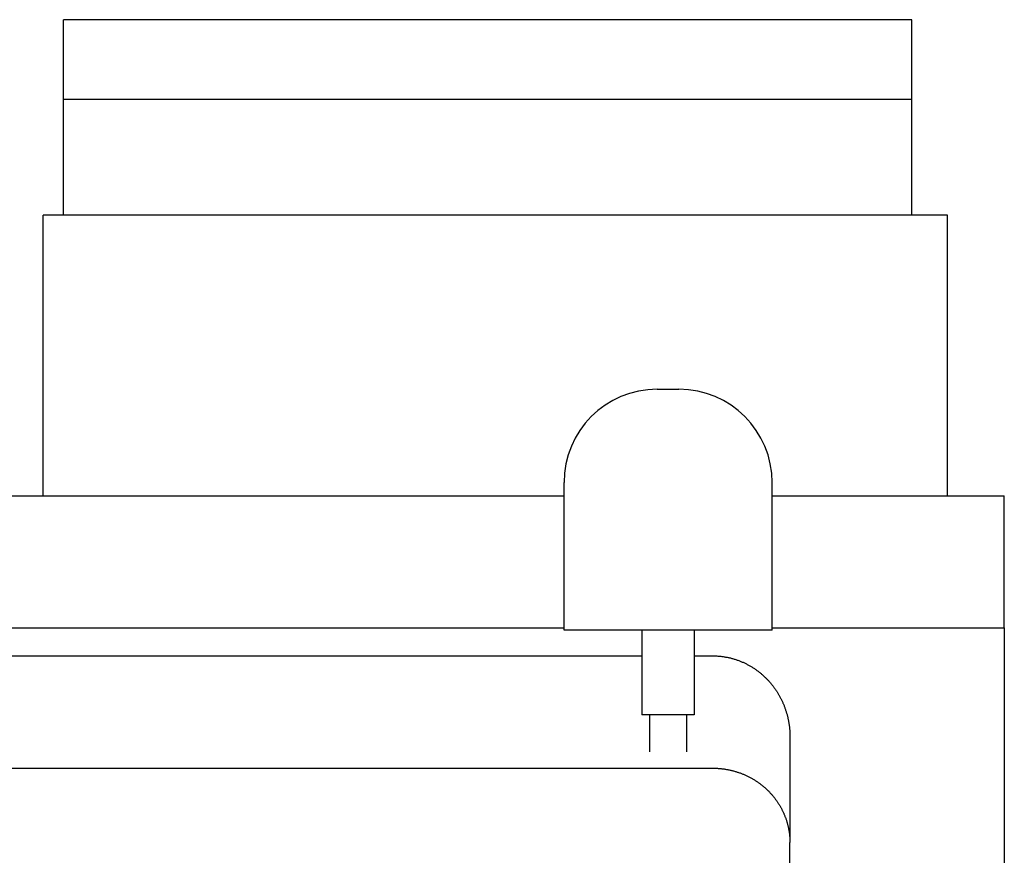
# Model space of a CAD drawing. Extents: x 17270 to 64146, y 4475 to 40036.
# Tile 19 of 53: x 23303 to 23942, y 7919 to 8461. Entities that reach past the tile are written whole.
import ezdxf

# ---------------------------------------------------------------- set-up
doc = ezdxf.new("R2010")
doc.units = 0
doc.layers.get('0').update_dxf_attribs({"linetype": 'CONTINUOUS'})

msp = doc.modelspace()

# ---------------------------------------------------------------- linework, layer by layer
at = {"color": 104, "linetype": 'Continuous'}
for p, q in [((23331.54, 8409.03), (23331.54, 8460.73)), ((23881.54, 8460.73), (23331.54, 8460.73)), ((23881.54, 8409.03), (23881.54, 8460.73)), ((23331.54, 8334.03), (23331.54, 8409.03)), ((23881.54, 8409.03), (23331.54, 8409.03)), ((23881.54, 8334.03), (23881.54, 8409.03)), ((23318.34, 8152.03), (23318.34, 8334.03)), ((23331.54, 8334.03), (23318.34, 8334.03)), ((23881.54, 8334.03), (23331.54, 8334.03)), ((23904.64, 8334.03), (23881.54, 8334.03)), ((23904.64, 8152.03), (23904.64, 8334.03)), ((23716.54, 8221.14), (23730.54, 8221.14)), ((23656.04, 8065.03), (23656.04, 8160.64)), ((23791.04, 8065.03), (23791.04, 8160.64)), ((22969.54, 8152.03), (23656.04, 8152.03)), ((23791.04, 8152.03), (23941.54, 8152.03)), ((23941.54, 8066.53), (23941.54, 8152.03)), ((22969.54, 8066.53), (23656.04, 8066.53)), ((23664.31, 8065.03), (23656.04, 8065.03)), ((23791.04, 8065.03), (23664.31, 8065.03)), ((23706.54, 8065.03), (23706.54, 8010.03)), ((23740.54, 8065.03), (23740.54, 8010.03)), ((23791.04, 8066.53), (23941.54, 8066.53)), ((23941.54, 8066.53), (23941.54, 7910.75)), ((21162.34, 8048.33), (23706.54, 8048.33)), ((23740.54, 8048.33), (23752.54, 8048.33)), ((23740.54, 8010.03), (23706.54, 8010.03)), ((23711.54, 8010.03), (23711.54, 7986.03)), ((23735.54, 8010.03), (23735.54, 7986.03)), ((23802.54, 7996.01), (23802.54, 7927.29)), ((21162.34, 7975.53), (23752.54, 7975.53)), ((23802.54, 7118.01), (23802.54, 7927.29))]:
    msp.add_line(p, q, dxfattribs=at)
for centre, start, end in [((23716.54, 8160.64), 90, 180), ((23730.54, 8160.64), 0, 90)]:
    msp.add_arc(centre, 60.5, start, end, dxfattribs=at)
for points, knots in [([(23752.54, 8048.33), (23752.89, 8048.33), (23753.59, 8048.32), (23754.64, 8048.29), (23755.68, 8048.23), (23756.72, 8048.15), (23757.76, 8048.05), (23758.8, 8047.92), (23759.83, 8047.78), (23760.86, 8047.61), (23761.88, 8047.42), (23762.89, 8047.2), (23763.9, 8046.97), (23764.9, 8046.71), (23765.89, 8046.44), (23766.88, 8046.14), (23767.85, 8045.82), (23768.82, 8045.49), (23769.77, 8045.13), (23770.72, 8044.76), (23771.65, 8044.36), (23772.58, 8043.95), (23773.49, 8043.53), (23774.39, 8043.08), (23775.27, 8042.62), (23776.15, 8042.14), (23777.01, 8041.64), (23777.86, 8041.13), (23778.69, 8040.61), (23779.52, 8040.07), (23780.32, 8039.52), (23781.12, 8038.95), (23781.9, 8038.37), (23782.67, 8037.78), (23783.42, 8037.17), (23784.15, 8036.55), (23784.88, 8035.93), (23785.59, 8035.28), (23786.28, 8034.63), (23786.96, 8033.97), (23787.62, 8033.3), (23788.27, 8032.62), (23788.91, 8031.92), (23789.53, 8031.22), (23790.14, 8030.51), (23790.73, 8029.79), (23791.31, 8029.07), (23791.87, 8028.33), (23792.41, 8027.59), (23792.95, 8026.84), (23793.47, 8026.08), (23793.97, 8025.32), (23794.46, 8024.55), (23794.93, 8023.77), (23795.39, 8022.99), (23795.83, 8022.2), (23796.26, 8021.4), (23796.68, 8020.61), (23797.08, 8019.8), (23797.47, 8018.99), (23797.84, 8018.18), (23798.2, 8017.36), (23798.54, 8016.54), (23798.87, 8015.71), (23799.18, 8014.88), (23799.48, 8014.05), (23799.77, 8013.21), (23800.04, 8012.37), (23800.3, 8011.52), (23800.54, 8010.68), (23800.77, 8009.83), (23800.99, 8008.98), (23801.19, 8008.12), (23801.38, 8007.27), (23801.55, 8006.41), (23801.71, 8005.55), (23801.86, 8004.69), (23801.99, 8003.82), (23802.1, 8002.96), (23802.21, 8002.09), (23802.3, 8001.23), (23802.37, 8000.36), (23802.44, 7999.49), (23802.48, 7998.62), (23802.52, 7997.75), (23802.54, 7996.88), (23802.54, 7996.3), (23802.54, 7996.01)], [0, 0, 0, 0, 1.04677, 2.093298, 3.13935, 4.184701, 5.229135, 6.272447, 7.314437, 8.354912, 9.393689, 10.430591, 11.465446, 12.49809, 13.528369, 14.556131, 15.581234, 16.603547, 17.622959, 18.639376, 19.652712, 20.662886, 21.669827, 22.673471, 23.673758, 24.67064, 25.664071, 26.654016, 27.640446, 28.623339, 29.602682, 30.57847, 31.550708, 32.519409, 33.484602, 34.446346, 35.404707, 36.359749, 37.311535, 38.260127, 39.205585, 40.14797, 41.087341, 42.023757, 42.957275, 43.887952, 44.815847, 45.741017, 46.663517, 47.583404, 48.500737, 49.415571, 50.327963, 51.237973, 52.145658, 53.051077, 53.95429, 54.855358, 55.754342, 56.651307, 57.546315, 58.439434, 59.330731, 60.220275, 61.108138, 61.994394, 62.879118, 63.762388, 64.644287, 65.524893, 66.404286, 67.282542, 68.159738, 69.035946, 69.911241, 70.785694, 71.659376, 72.532359, 73.404712, 74.276506, 75.147812, 76.018698, 76.889236, 77.759496, 78.629554, 79.499496, 80.369354, 80.369354, 80.369354, 80.369354]), ([(23752.54, 7975.53), (23752.87, 7975.53), (23753.52, 7975.53), (23754.5, 7975.5), (23755.48, 7975.45), (23756.46, 7975.39), (23757.43, 7975.3), (23758.41, 7975.2), (23759.37, 7975.08), (23760.34, 7974.94), (23761.3, 7974.79), (23762.26, 7974.61), (23763.22, 7974.42), (23764.17, 7974.21), (23765.11, 7973.99), (23766.05, 7973.74), (23766.98, 7973.48), (23767.9, 7973.2), (23768.82, 7972.91), (23769.73, 7972.59), (23770.63, 7972.27), (23771.53, 7971.92), (23772.42, 7971.56), (23773.29, 7971.18), (23774.16, 7970.79), (23775.02, 7970.39), (23775.87, 7969.96), (23776.71, 7969.53), (23777.54, 7969.07), (23778.36, 7968.61), (23779.16, 7968.13), (23779.96, 7967.64), (23780.74, 7967.13), (23781.52, 7966.61), (23782.28, 7966.08), (23783.03, 7965.53), (23783.77, 7964.97), (23784.49, 7964.4), (23785.2, 7963.82), (23785.9, 7963.23), (23786.59, 7962.62), (23787.26, 7962.01), (23787.92, 7961.38), (23788.57, 7960.75), (23789.2, 7960.1), (23789.82, 7959.45), (23790.42, 7958.78), (23791.01, 7958.11), (23791.59, 7957.42), (23792.16, 7956.73), (23792.7, 7956.03), (23793.24, 7955.32), (23793.76, 7954.6), (23794.26, 7953.88), (23794.76, 7953.15), (23795.23, 7952.41), (23795.69, 7951.66), (23796.14, 7950.91), (23796.57, 7950.15), (23796.99, 7949.39), (23797.39, 7948.62), (23797.78, 7947.84), (23798.15, 7947.06), (23798.51, 7946.27), (23798.85, 7945.48), (23799.18, 7944.69), (23799.49, 7943.89), (23799.79, 7943.08), (23800.07, 7942.27), (23800.34, 7941.46), (23800.59, 7940.64), (23800.83, 7939.82), (23801.05, 7939), (23801.26, 7938.18), (23801.45, 7937.35), (23801.62, 7936.52), (23801.78, 7935.69), (23801.93, 7934.85), (23802.06, 7934.02), (23802.17, 7933.18), (23802.27, 7932.34), (23802.36, 7931.5), (23802.43, 7930.66), (23802.48, 7929.81), (23802.52, 7928.97), (23802.54, 7928.13), (23802.54, 7927.57), (23802.54, 7927.29)], [0, 0, 0, 0, 0.979499, 1.95887, 2.937988, 3.916732, 4.894985, 5.872632, 6.849562, 7.825668, 8.800844, 9.774987, 10.748, 11.719784, 12.690246, 13.659293, 14.626837, 15.592791, 16.55707, 17.519592, 18.480279, 19.439053, 20.39584, 21.350581, 22.303226, 23.253728, 24.202038, 25.148112, 26.091904, 27.033373, 27.972478, 28.909183, 29.843455, 30.775265, 31.704586, 32.631401, 33.555694, 34.477458, 35.396692, 36.313402, 37.227593, 38.139276, 39.048463, 39.955168, 40.85941, 41.761208, 42.660585, 43.557566, 44.452178, 45.34445, 46.234416, 47.12211, 48.007569, 48.890836, 49.771951, 50.650961, 51.527915, 52.402865, 53.275866, 54.146976, 55.016251, 55.883739, 56.74949, 57.613555, 58.475988, 59.336845, 60.196183, 61.05406, 61.910537, 62.765676, 63.619542, 64.472198, 65.323712, 66.174151, 67.023584, 67.872081, 68.719715, 69.566557, 70.412683, 71.258178, 72.103191, 72.947823, 73.79211, 74.636048, 75.479628, 76.322874, 77.165869, 77.165869, 77.165869, 77.165869])]:
    msp.add_open_spline(points, degree=3, knots=knots, dxfattribs=at)

doc.saveas('drawing.dxf')
